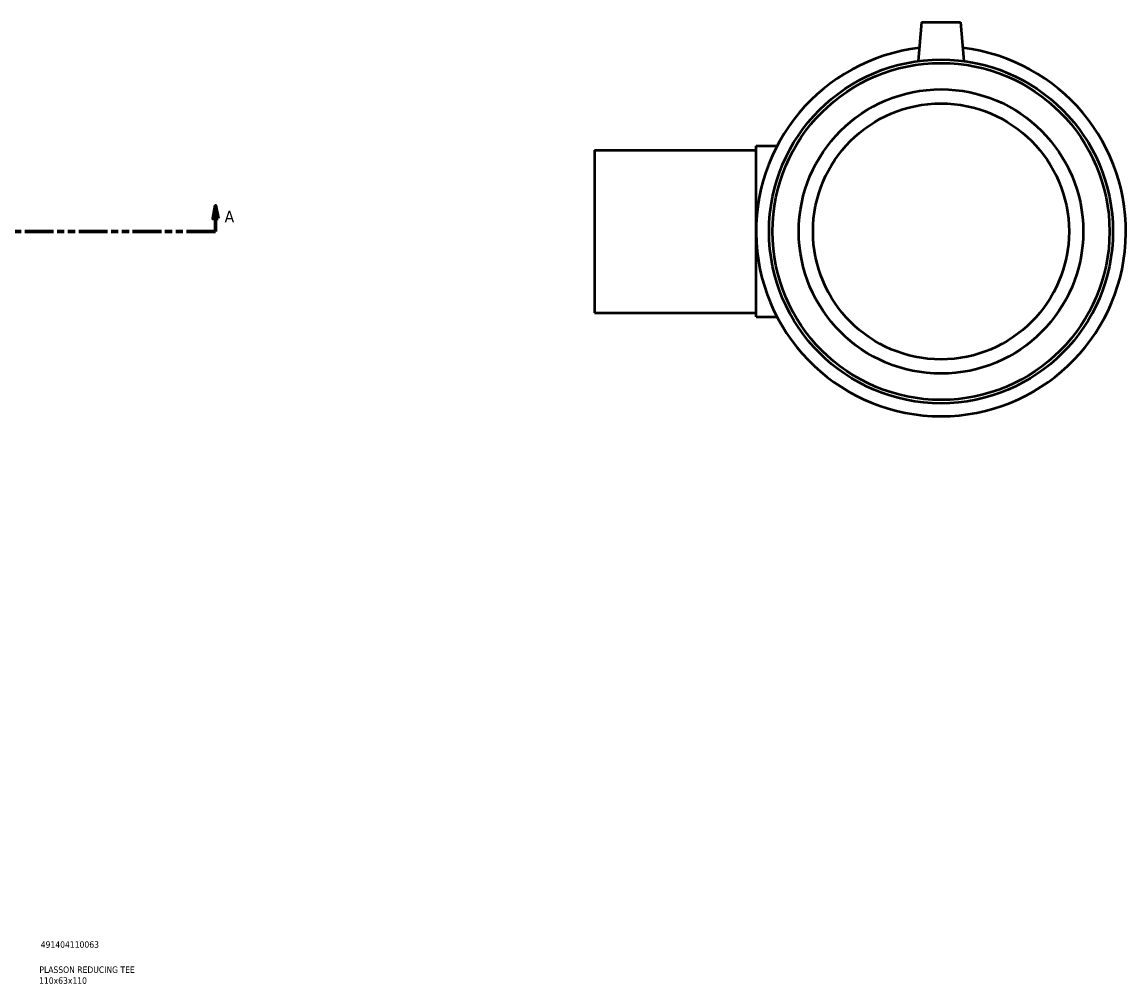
# Model space of a CAD drawing. Header units: millimetres. Extents: x -318 to 1496, y -195 to 1177.
# Tile 7 of 8: x 848 to 1275, y 79 to 451. Entities that reach past the tile are written whole.
import ezdxf

# ---------------------------------------------------------------- set-up
doc = ezdxf.new("R2010")
doc.units = ezdxf.units.MM
doc.linetypes.add('DOUBLE_DASH_CHAIN', pattern=[1.2403, 0.6614, -0.0827, 0.1654, -0.0827, 0.1654, -0.0827])
for name, color, linetype, lineweight in [('Section Line (ANSI)', 7, 'DOUBLE_DASH_CHAIN', 70), ('Title (ISO)', 7, 'Continuous', 50), ('Visible (ANSI)', 7, 'Continuous', 50)]:
    doc.layers.add(name, color=color, linetype=linetype, lineweight=lineweight)
doc.styles.add('Label Text (ANSI)', font='tahoma.ttf')
doc.styles.add('Note Text (ISO)', font='tahoma.ttf')

# ---------------------------------------------------------------- blocks, each defined once
blk = doc.blocks.new('Title Blocks ISO')
at = {"layer": 'Title (ISO)', "color": 232, "true_color": 0xca0064, "style": 'Note Text (ISO)'}
for tag, p in [('PART_NUMBER_001', (34.09, 73.08)), ('DESCRIPTION_001', (33.58, 63.35)), ('DESCRIPTION_002', (33.46, 59.13))]:
    blk.add_attdef(tag, p, '', height=2.5, dxfattribs=at)
blk = doc.blocks.new('2dTransSection0')
at = {"layer": 'Section Line (ANSI)', "linetype": 'Continuous'}
for p, q in [((922.73, 380.18), (921.73, 375.18)), ((922.73, 375.18), (922.73, 380.18)), ((923.73, 375.18), (922.73, 380.18)), ((921.73, 375.18), (923.73, 375.18)), ((922.73, 370.18), (922.73, 375.18)), ((911.48, 370.18), (922.73, 370.18))]:
    blk.add_line(p, q, dxfattribs=at)
at = {"layer": 'Section Line (ANSI)', "linetype": 'DOUBLE_DASH_CHAIN', "ltscale": 16.812849}
blk.add_line((223.33, 370.18), (922.73, 370.18), dxfattribs=at)
at = {"layer": 'Section Line (ANSI)', "linetype": 'Continuous', "flags": 128}
blk.add_lwpolyline([(923.73, 375.18), (922.73, 380.18), (921.73, 375.18), (923.73, 375.18)], dxfattribs=at)
at = {"layer": 'Section Line (ANSI)'}
blk.add_solid([(923.73, 375.18), (922.73, 380.18), (921.73, 375.18), (923.73, 375.18)], dxfattribs=at)
at = {"layer": 'Section Line (ANSI)', "insert": (926.2, 373.68), "char_height": 4.57, "attachment_point": 7, "style": 'Label Text (ANSI)'}
blk.add_mtext('A', dxfattribs=at)

msp = doc.modelspace()

# ---------------------------------------------------------------- linework, layer by layer
at = {"layer": 'Visible (ANSI)'}
for p, q in [((1195.714, 451.177), (1194.393, 436.085)), ((1195.714, 451.177), (1210.714, 451.177)), ((1210.714, 451.177), (1212.034, 436.085)), ((1069.214, 401.677), (1069.214, 338.677)), ((1069.214, 401.677), (1131.714, 401.677)), ((1131.714, 337.102), (1131.714, 403.252)), ((1131.714, 403.252), (1139.824, 403.252)), ((1069.214, 338.677), (1131.714, 338.677)), ((1131.714, 337.102), (1139.824, 337.102))]:
    msp.add_line(p, q, dxfattribs=at)
for radius in [66.495, 65.165, 55, 49.5]:
    msp.add_circle((1203.214, 370.177), radius, dxfattribs=at)
msp.add_arc((1203.214, 370.177), 71.5, 96.72601, 83.27399, dxfattribs=at)

# ---------------------------------------------------------------- block references
msp.add_blockref('Title Blocks ISO', (821, 20)).add_auto_attribs({'PART_NUMBER_001': '491404110063', 'DESCRIPTION_001': 'PLASSON REDUCING TEE', 'DESCRIPTION_002': '110x63x110'})
at = {"layer": 'Section Line (ANSI)'}
msp.add_blockref('2dTransSection0', (0, 0), dxfattribs=at)

doc.saveas('drawing.dxf')
